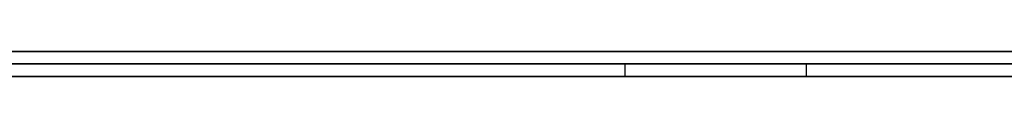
# Model space of a CAD drawing. Extents: x -3.09 to 3.09, y -0.36 to 1.94.
# Tile 14 of 168: x -2.344232 to -2.328293, y 1.8416 to 1.842. Entities that reach past the tile are written whole.
import ezdxf

# ---------------------------------------------------------------- set-up
doc = ezdxf.new("R2010")
doc.units = 0
doc.layers.get('0').update_dxf_attribs({"linetype": 'CONTINUOUS'})

# ---------------------------------------------------------------- blocks, each defined once
blk = doc.blocks.new('*U1')
at = {"extrusion": (0, 1, 0)}
for p, q in [((-3.01875, 1.842, 0.83), (3.01875, 1.842, 0.83)), ((3.01875, 1.842, -0.83), (-3.01875, 1.842, -0.83)), ((-2.92375, 1.842, -0.815), (2.92375, 1.842, -0.815)), ((2.92375, 1.842, 0.815), (-2.92375, 1.842, 0.815)), ((2.92375, 1.842, -0.7525), (-2.92375, 1.842, -0.7525)), ((-2.92375, 1.842, 0.7525), (2.92375, 1.842, 0.7525)), ((-2.71875, 1.842, -0.61), (-1.93875, 1.842, -0.61)), ((-1.93875, 1.842, -0.36), (-2.71875, 1.842, -0.36)), ((-2.45875, 1.842, -0.25), (-0.01875, 1.842, -0.25)), ((-0.01875, 1.842, 0.25), (-2.45875, 1.842, 0.25)), ((-1.93875, 1.8418, -0.61), (-2.71875, 1.8418, -0.61)), ((-2.71875, 1.8418, -0.36), (-1.93875, 1.8418, -0.36)), ((-2.45875, 1.8418, 0.25), (-0.01875, 1.8418, 0.25)), ((-0.01875, 1.8418, -0.25), (-2.45875, 1.8418, -0.25)), ((-2.357785, 1.8418, -0.535591), (-2.331499, 1.8418, -0.535591)), ((-2.334438, 1.8418, -0.524653), (-2.346927, 1.8418, -0.524653)), ((2.92375, 1.8416, -0.815), (-2.92375, 1.8416, -0.815)), ((-2.92375, 1.8416, 0.815), (2.92375, 1.8416, 0.815)), ((2.92375, 1.8416, -0.7525), (-2.92375, 1.8416, -0.7525)), ((-2.92375, 1.8416, 0.7525), (2.92375, 1.8416, 0.7525)), ((-2.331499, 1.8416, -0.535591), (-2.357785, 1.8416, -0.535591)), ((-2.334438, 1.8416, -0.524653), (-2.346927, 1.8416, -0.524653))]:
    blk.add_line(p, q, dxfattribs=at)
at = {"extrusion": (0, 0, -1)}
for p, q in [((-3.01875, 1.842, 0.83), (3.01875, 1.842, 0.83)), ((2.92375, 1.842, -0.7525), (-2.92375, 1.842, -0.7525)), ((2.92375, 1.842, 0.815), (-2.92375, 1.842, 0.815)), ((-1.93875, 1.842, -0.36), (-2.71875, 1.842, -0.36)), ((-0.01875, 1.842, 0.25), (-2.45875, 1.842, 0.25)), ((-2.71875, 1.8418, -0.36), (-1.93875, 1.8418, -0.36)), ((-2.45875, 1.8418, 0.25), (-0.01875, 1.8418, 0.25)), ((-2.334438, 1.8418, -0.524653), (-2.346927, 1.8418, -0.524653)), ((-2.334438, 1.8418, -0.524653), (-2.334438, 1.8416, -0.524653)), ((2.92375, 1.8416, -0.7525), (-2.92375, 1.8416, -0.7525)), ((-2.92375, 1.8416, 0.815), (2.92375, 1.8416, 0.815)), ((-2.334438, 1.8416, -0.524653), (-2.346927, 1.8416, -0.524653))]:
    blk.add_line(p, q, dxfattribs=at)
for p, q in [((3.01875, 1.842, -0.83), (-3.01875, 1.842, -0.83)), ((-2.92375, 1.842, 0.7525), (2.92375, 1.842, 0.7525)), ((-2.92375, 1.842, -0.815), (2.92375, 1.842, -0.815)), ((-2.71875, 1.842, -0.61), (-1.93875, 1.842, -0.61)), ((-2.45875, 1.842, -0.25), (-0.01875, 1.842, -0.25)), ((-1.93875, 1.8418, -0.61), (-2.71875, 1.8418, -0.61)), ((-0.01875, 1.8418, -0.25), (-2.45875, 1.8418, -0.25)), ((-2.357785, 1.8418, -0.535591), (-2.331499, 1.8418, -0.535591)), ((-2.334438, 1.8418, -0.524653), (-2.334438, 1.8416, -0.524653)), ((-2.331499, 1.8418, -0.535591), (-2.331499, 1.8416, -0.535591)), ((-2.331499, 1.8418, -0.535591), (-2.331499, 1.8416, -0.535591)), ((-2.92375, 1.8416, 0.7525), (2.92375, 1.8416, 0.7525)), ((2.92375, 1.8416, -0.815), (-2.92375, 1.8416, -0.815)), ((-2.331499, 1.8416, -0.535591), (-2.357785, 1.8416, -0.535591))]:
    blk.add_line(p, q)
for points in [[(-2.34432, 1.8418, -0.483836), (-2.34415, 1.8418, -0.483837), (-2.34398, 1.8418, -0.483837), (-2.34382, 1.8418, -0.483838), (-2.34365, 1.8418, -0.483839), (-2.34348, 1.8418, -0.48384), (-2.34332, 1.8418, -0.483842), (-2.34316, 1.8418, -0.483844), (-2.34299, 1.8418, -0.483847), (-2.34283, 1.8418, -0.483849), (-2.34267, 1.8418, -0.483852), (-2.34251, 1.8418, -0.483856), (-2.34235, 1.8418, -0.48386), (-2.34219, 1.8418, -0.483864), (-2.34203, 1.8418, -0.483868), (-2.34187, 1.8418, -0.483873), (-2.34171, 1.8418, -0.483878), (-2.34155, 1.8418, -0.483883), (-2.34139, 1.8418, -0.483889), (-2.34124, 1.8418, -0.483895), (-2.34108, 1.8418, -0.483901), (-2.34093, 1.8418, -0.483907), (-2.34077, 1.8418, -0.483914), (-2.34062, 1.8418, -0.483922), (-2.34046, 1.8418, -0.483929), (-2.34031, 1.8418, -0.483937), (-2.34016, 1.8418, -0.483945), (-2.34, 1.8418, -0.483954), (-2.33985, 1.8418, -0.483963), (-2.3397, 1.8418, -0.483972), (-2.33955, 1.8418, -0.483981), (-2.3394, 1.8418, -0.483991), (-2.33925, 1.8418, -0.484001), (-2.3391, 1.8418, -0.484012), (-2.33896, 1.8418, -0.484023), (-2.33881, 1.8418, -0.484034), (-2.33866, 1.8418, -0.484045), (-2.33851, 1.8418, -0.484057), (-2.33837, 1.8418, -0.484069), (-2.33822, 1.8418, -0.484081), (-2.33808, 1.8418, -0.484094), (-2.33794, 1.8418, -0.484107), (-2.33779, 1.8418, -0.484121), (-2.33765, 1.8418, -0.484134), (-2.33751, 1.8418, -0.484148), (-2.33736, 1.8418, -0.484163), (-2.33722, 1.8418, -0.484177), (-2.33708, 1.8418, -0.484192), (-2.33694, 1.8418, -0.484208), (-2.3368, 1.8418, -0.484223), (-2.33667, 1.8418, -0.484239), (-2.33653, 1.8418, -0.484255), (-2.33639, 1.8418, -0.484272), (-2.33625, 1.8418, -0.484289), (-2.33612, 1.8418, -0.484306), (-2.33598, 1.8418, -0.484324), (-2.33585, 1.8418, -0.484342), (-2.33571, 1.8418, -0.48436), (-2.33558, 1.8418, -0.484378), (-2.33544, 1.8418, -0.484397), (-2.33531, 1.8418, -0.484416), (-2.33518, 1.8418, -0.484436), (-2.33505, 1.8418, -0.484456), (-2.33491, 1.8418, -0.484476), (-2.33478, 1.8418, -0.484496), (-2.33465, 1.8418, -0.484517), (-2.33452, 1.8418, -0.484538), (-2.3344, 1.8418, -0.48456), (-2.33427, 1.8418, -0.484581), (-2.33414, 1.8418, -0.484603), (-2.33401, 1.8418, -0.484626), (-2.33389, 1.8418, -0.484649), (-2.33376, 1.8418, -0.484672), (-2.33363, 1.8418, -0.484695), (-2.33351, 1.8418, -0.484719), (-2.33339, 1.8418, -0.484743), (-2.33326, 1.8418, -0.484767), (-2.33314, 1.8418, -0.484792), (-2.33302, 1.8418, -0.484817), (-2.3329, 1.8418, -0.484842), (-2.33277, 1.8418, -0.484867), (-2.33265, 1.8418, -0.484893), (-2.33253, 1.8418, -0.48492), (-2.33241, 1.8418, -0.484946), (-2.33229, 1.8418, -0.484973), (-2.33218, 1.8418, -0.485), (-2.33206, 1.8418, -0.485028), (-2.33194, 1.8418, -0.485056), (-2.33182, 1.8418, -0.485084), (-2.33171, 1.8418, -0.485113), (-2.33159, 1.8418, -0.485141), (-2.33148, 1.8418, -0.485171), (-2.33136, 1.8418, -0.4852), (-2.33125, 1.8418, -0.48523), (-2.33114, 1.8418, -0.48526), (-2.33102, 1.8418, -0.48529), (-2.33091, 1.8418, -0.485321), (-2.3308, 1.8418, -0.485352), (-2.33069, 1.8418, -0.485384), (-2.33058, 1.8418, -0.485416), (-2.33047, 1.8418, -0.485448), (-2.33036, 1.8418, -0.485481), (-2.33025, 1.8418, -0.485514), (-2.33014, 1.8418, -0.485548), (-2.33003, 1.8418, -0.485582), (-2.32992, 1.8418, -0.485616), (-2.32981, 1.8418, -0.485651), (-2.3297, 1.8418, -0.485686), (-2.32959, 1.8418, -0.485721), (-2.32949, 1.8418, -0.485757), (-2.32938, 1.8418, -0.485793), (-2.32927, 1.8418, -0.48583), (-2.32916, 1.8418, -0.485867), (-2.32906, 1.8418, -0.485905), (-2.32895, 1.8418, -0.485942), (-2.32884, 1.8418, -0.485981), (-2.32874, 1.8418, -0.486019), (-2.32863, 1.8418, -0.486058), (-2.32853, 1.8418, -0.486098), (-2.32842, 1.8418, -0.486138), (-2.32832, 1.8418, -0.486178), (-2.32821, 1.8418, -0.486218)], [(-2.34432, 1.8418, -0.483836), (-2.34415, 1.8418, -0.483837), (-2.34398, 1.8418, -0.483837), (-2.34382, 1.8418, -0.483838), (-2.34365, 1.8418, -0.483839), (-2.34348, 1.8418, -0.48384), (-2.34332, 1.8418, -0.483842), (-2.34316, 1.8418, -0.483844), (-2.34299, 1.8418, -0.483847), (-2.34283, 1.8418, -0.483849), (-2.34267, 1.8418, -0.483852), (-2.34251, 1.8418, -0.483856), (-2.34235, 1.8418, -0.48386), (-2.34219, 1.8418, -0.483864), (-2.34203, 1.8418, -0.483868), (-2.34187, 1.8418, -0.483873), (-2.34171, 1.8418, -0.483878), (-2.34155, 1.8418, -0.483883), (-2.34139, 1.8418, -0.483889), (-2.34124, 1.8418, -0.483895), (-2.34108, 1.8418, -0.483901), (-2.34093, 1.8418, -0.483907), (-2.34077, 1.8418, -0.483914), (-2.34062, 1.8418, -0.483922), (-2.34046, 1.8418, -0.483929), (-2.34031, 1.8418, -0.483937), (-2.34016, 1.8418, -0.483945), (-2.34, 1.8418, -0.483954), (-2.33985, 1.8418, -0.483963), (-2.3397, 1.8418, -0.483972), (-2.33955, 1.8418, -0.483981), (-2.3394, 1.8418, -0.483991), (-2.33925, 1.8418, -0.484001), (-2.3391, 1.8418, -0.484012), (-2.33896, 1.8418, -0.484023), (-2.33881, 1.8418, -0.484034), (-2.33866, 1.8418, -0.484045), (-2.33851, 1.8418, -0.484057), (-2.33837, 1.8418, -0.484069), (-2.33822, 1.8418, -0.484081), (-2.33808, 1.8418, -0.484094), (-2.33794, 1.8418, -0.484107), (-2.33779, 1.8418, -0.484121), (-2.33765, 1.8418, -0.484134), (-2.33751, 1.8418, -0.484148), (-2.33736, 1.8418, -0.484163), (-2.33722, 1.8418, -0.484177), (-2.33708, 1.8418, -0.484192), (-2.33694, 1.8418, -0.484208), (-2.3368, 1.8418, -0.484223), (-2.33667, 1.8418, -0.484239), (-2.33653, 1.8418, -0.484255), (-2.33639, 1.8418, -0.484272), (-2.33625, 1.8418, -0.484289), (-2.33612, 1.8418, -0.484306), (-2.33598, 1.8418, -0.484324), (-2.33585, 1.8418, -0.484342), (-2.33571, 1.8418, -0.48436), (-2.33558, 1.8418, -0.484378), (-2.33544, 1.8418, -0.484397), (-2.33531, 1.8418, -0.484416), (-2.33518, 1.8418, -0.484436), (-2.33505, 1.8418, -0.484456), (-2.33491, 1.8418, -0.484476), (-2.33478, 1.8418, -0.484496), (-2.33465, 1.8418, -0.484517), (-2.33452, 1.8418, -0.484538), (-2.3344, 1.8418, -0.48456), (-2.33427, 1.8418, -0.484581), (-2.33414, 1.8418, -0.484603), (-2.33401, 1.8418, -0.484626), (-2.33389, 1.8418, -0.484649), (-2.33376, 1.8418, -0.484672), (-2.33363, 1.8418, -0.484695), (-2.33351, 1.8418, -0.484719), (-2.33339, 1.8418, -0.484743), (-2.33326, 1.8418, -0.484767), (-2.33314, 1.8418, -0.484792), (-2.33302, 1.8418, -0.484817), (-2.3329, 1.8418, -0.484842), (-2.33277, 1.8418, -0.484867), (-2.33265, 1.8418, -0.484893), (-2.33253, 1.8418, -0.48492), (-2.33241, 1.8418, -0.484946), (-2.33229, 1.8418, -0.484973), (-2.33218, 1.8418, -0.485), (-2.33206, 1.8418, -0.485028), (-2.33194, 1.8418, -0.485056), (-2.33182, 1.8418, -0.485084), (-2.33171, 1.8418, -0.485113), (-2.33159, 1.8418, -0.485141), (-2.33148, 1.8418, -0.485171), (-2.33136, 1.8418, -0.4852), (-2.33125, 1.8418, -0.48523), (-2.33114, 1.8418, -0.48526), (-2.33102, 1.8418, -0.48529), (-2.33091, 1.8418, -0.485321), (-2.3308, 1.8418, -0.485352), (-2.33069, 1.8418, -0.485384), (-2.33058, 1.8418, -0.485416), (-2.33047, 1.8418, -0.485448), (-2.33036, 1.8418, -0.485481), (-2.33025, 1.8418, -0.485514), (-2.33014, 1.8418, -0.485548), (-2.33003, 1.8418, -0.485582), (-2.32992, 1.8418, -0.485616), (-2.32981, 1.8418, -0.485651), (-2.3297, 1.8418, -0.485686), (-2.32959, 1.8418, -0.485721), (-2.32949, 1.8418, -0.485757), (-2.32938, 1.8418, -0.485793), (-2.32927, 1.8418, -0.48583), (-2.32916, 1.8418, -0.485867), (-2.32906, 1.8418, -0.485905), (-2.32895, 1.8418, -0.485942), (-2.32884, 1.8418, -0.485981), (-2.32874, 1.8418, -0.486019), (-2.32863, 1.8418, -0.486058), (-2.32853, 1.8418, -0.486098), (-2.32842, 1.8418, -0.486138), (-2.32832, 1.8418, -0.486178), (-2.32821, 1.8418, -0.486218)], [(-2.32824, 1.8418, -0.474881), (-2.32841, 1.8418, -0.474837), (-2.32858, 1.8418, -0.474793), (-2.32876, 1.8418, -0.474749), (-2.32893, 1.8418, -0.474706), (-2.3291, 1.8418, -0.474664), (-2.32927, 1.8418, -0.474622), (-2.32945, 1.8418, -0.47458), (-2.32962, 1.8418, -0.474539), (-2.3298, 1.8418, -0.474499), (-2.32997, 1.8418, -0.47446), (-2.33015, 1.8418, -0.47442), (-2.33032, 1.8418, -0.474382), (-2.3305, 1.8418, -0.474344), (-2.33068, 1.8418, -0.474306), (-2.33086, 1.8418, -0.47427), (-2.33104, 1.8418, -0.474233), (-2.33122, 1.8418, -0.474197), (-2.3314, 1.8418, -0.474162), (-2.33158, 1.8418, -0.474127), (-2.33177, 1.8418, -0.474093), (-2.33195, 1.8418, -0.47406), (-2.33213, 1.8418, -0.474027), (-2.33232, 1.8418, -0.473994), (-2.3325, 1.8418, -0.473962), (-2.33269, 1.8418, -0.473931), (-2.33288, 1.8418, -0.4739), (-2.33307, 1.8418, -0.47387), (-2.33325, 1.8418, -0.47384), (-2.33344, 1.8418, -0.473811), (-2.33363, 1.8418, -0.473783), (-2.33382, 1.8418, -0.473755), (-2.33401, 1.8418, -0.473727), (-2.33421, 1.8418, -0.4737), (-2.3344, 1.8418, -0.473674), (-2.33459, 1.8418, -0.473648), (-2.33479, 1.8418, -0.473623), (-2.33498, 1.8418, -0.473598), (-2.33518, 1.8418, -0.473574), (-2.33537, 1.8418, -0.47355), (-2.33557, 1.8418, -0.473527), (-2.33577, 1.8418, -0.473505), (-2.33596, 1.8418, -0.473483), (-2.33616, 1.8418, -0.473462), (-2.33636, 1.8418, -0.473441), (-2.33656, 1.8418, -0.47342), (-2.33676, 1.8418, -0.473401), (-2.33696, 1.8418, -0.473382), (-2.33717, 1.8418, -0.473363), (-2.33737, 1.8418, -0.473345), (-2.33757, 1.8418, -0.473327), (-2.33778, 1.8418, -0.473311), (-2.33798, 1.8418, -0.473294), (-2.33819, 1.8418, -0.473278), (-2.3384, 1.8418, -0.473263), (-2.3386, 1.8418, -0.473248), (-2.33881, 1.8418, -0.473234), (-2.33902, 1.8418, -0.473221), (-2.33923, 1.8418, -0.473208), (-2.33944, 1.8418, -0.473195), (-2.33965, 1.8418, -0.473183), (-2.33986, 1.8418, -0.473172), (-2.34007, 1.8418, -0.473161), (-2.34028, 1.8418, -0.473151), (-2.3405, 1.8418, -0.473141), (-2.34071, 1.8418, -0.473132), (-2.34093, 1.8418, -0.473123), (-2.34114, 1.8418, -0.473115), (-2.34136, 1.8418, -0.473108), (-2.34158, 1.8418, -0.473101), (-2.34179, 1.8418, -0.473094), (-2.34201, 1.8418, -0.473089), (-2.34223, 1.8418, -0.473083), (-2.34245, 1.8418, -0.473079), (-2.34267, 1.8418, -0.473074), (-2.34289, 1.8418, -0.473071), (-2.34311, 1.8418, -0.473068), (-2.34334, 1.8418, -0.473065), (-2.34356, 1.8418, -0.473063), (-2.34378, 1.8418, -0.473062), (-2.34401, 1.8418, -0.473061), (-2.34423, 1.8418, -0.473061)], [(-2.32824, 1.8418, -0.474881), (-2.32841, 1.8418, -0.474837), (-2.32858, 1.8418, -0.474793), (-2.32876, 1.8418, -0.474749), (-2.32893, 1.8418, -0.474706), (-2.3291, 1.8418, -0.474664), (-2.32927, 1.8418, -0.474622), (-2.32945, 1.8418, -0.47458), (-2.32962, 1.8418, -0.474539), (-2.3298, 1.8418, -0.474499), (-2.32997, 1.8418, -0.47446), (-2.33015, 1.8418, -0.47442), (-2.33032, 1.8418, -0.474382), (-2.3305, 1.8418, -0.474344), (-2.33068, 1.8418, -0.474306), (-2.33086, 1.8418, -0.47427), (-2.33104, 1.8418, -0.474233), (-2.33122, 1.8418, -0.474197), (-2.3314, 1.8418, -0.474162), (-2.33158, 1.8418, -0.474127), (-2.33177, 1.8418, -0.474093), (-2.33195, 1.8418, -0.47406), (-2.33213, 1.8418, -0.474027), (-2.33232, 1.8418, -0.473994), (-2.3325, 1.8418, -0.473962), (-2.33269, 1.8418, -0.473931), (-2.33288, 1.8418, -0.4739), (-2.33307, 1.8418, -0.47387), (-2.33325, 1.8418, -0.47384), (-2.33344, 1.8418, -0.473811), (-2.33363, 1.8418, -0.473783), (-2.33382, 1.8418, -0.473755), (-2.33401, 1.8418, -0.473727), (-2.33421, 1.8418, -0.4737), (-2.3344, 1.8418, -0.473674), (-2.33459, 1.8418, -0.473648), (-2.33479, 1.8418, -0.473623), (-2.33498, 1.8418, -0.473598), (-2.33518, 1.8418, -0.473574), (-2.33537, 1.8418, -0.47355), (-2.33557, 1.8418, -0.473527), (-2.33577, 1.8418, -0.473505), (-2.33596, 1.8418, -0.473483), (-2.33616, 1.8418, -0.473462), (-2.33636, 1.8418, -0.473441), (-2.33656, 1.8418, -0.47342), (-2.33676, 1.8418, -0.473401), (-2.33696, 1.8418, -0.473382), (-2.33717, 1.8418, -0.473363), (-2.33737, 1.8418, -0.473345), (-2.33757, 1.8418, -0.473327), (-2.33778, 1.8418, -0.473311), (-2.33798, 1.8418, -0.473294), (-2.33819, 1.8418, -0.473278), (-2.3384, 1.8418, -0.473263), (-2.3386, 1.8418, -0.473248), (-2.33881, 1.8418, -0.473234), (-2.33902, 1.8418, -0.473221), (-2.33923, 1.8418, -0.473208), (-2.33944, 1.8418, -0.473195), (-2.33965, 1.8418, -0.473183), (-2.33986, 1.8418, -0.473172), (-2.34007, 1.8418, -0.473161), (-2.34028, 1.8418, -0.473151), (-2.3405, 1.8418, -0.473141), (-2.34071, 1.8418, -0.473132), (-2.34093, 1.8418, -0.473123), (-2.34114, 1.8418, -0.473115), (-2.34136, 1.8418, -0.473108), (-2.34158, 1.8418, -0.473101), (-2.34179, 1.8418, -0.473094), (-2.34201, 1.8418, -0.473089), (-2.34223, 1.8418, -0.473083), (-2.34245, 1.8418, -0.473079), (-2.34267, 1.8418, -0.473074), (-2.34289, 1.8418, -0.473071), (-2.34311, 1.8418, -0.473068), (-2.34334, 1.8418, -0.473065), (-2.34356, 1.8418, -0.473063), (-2.34378, 1.8418, -0.473062), (-2.34401, 1.8418, -0.473061), (-2.34423, 1.8418, -0.473061)], [(-2.32828, 1.8418, -0.524362), (-2.32839, 1.8418, -0.524373), (-2.32849, 1.8418, -0.524384), (-2.3286, 1.8418, -0.524395), (-2.32871, 1.8418, -0.524405), (-2.32881, 1.8418, -0.524415), (-2.32892, 1.8418, -0.524425), (-2.32903, 1.8418, -0.524435), (-2.32914, 1.8418, -0.524445), (-2.32925, 1.8418, -0.524454), (-2.32936, 1.8418, -0.524463), (-2.32947, 1.8418, -0.524472), (-2.32958, 1.8418, -0.524481), (-2.32969, 1.8418, -0.524489), (-2.3298, 1.8418, -0.524498), (-2.32992, 1.8418, -0.524506), (-2.33003, 1.8418, -0.524513), (-2.33014, 1.8418, -0.524521), (-2.33026, 1.8418, -0.524529), (-2.33037, 1.8418, -0.524536), (-2.33049, 1.8418, -0.524543), (-2.3306, 1.8418, -0.524549), (-2.33072, 1.8418, -0.524556), (-2.33083, 1.8418, -0.524562), (-2.33095, 1.8418, -0.524568), (-2.33107, 1.8418, -0.524574), (-2.33119, 1.8418, -0.52458), (-2.33131, 1.8418, -0.524586), (-2.33143, 1.8418, -0.524591), (-2.33154, 1.8418, -0.524596), (-2.33167, 1.8418, -0.524601), (-2.33179, 1.8418, -0.524605), (-2.33191, 1.8418, -0.52461), (-2.33203, 1.8418, -0.524614), (-2.33215, 1.8418, -0.524618), (-2.33227, 1.8418, -0.524622), (-2.3324, 1.8418, -0.524625), (-2.33252, 1.8418, -0.524629), (-2.33264, 1.8418, -0.524632), (-2.33277, 1.8418, -0.524635), (-2.33289, 1.8418, -0.524637), (-2.33302, 1.8418, -0.52464), (-2.33315, 1.8418, -0.524642), (-2.33327, 1.8418, -0.524644), (-2.3334, 1.8418, -0.524646), (-2.33353, 1.8418, -0.524647), (-2.33366, 1.8418, -0.524649), (-2.33379, 1.8418, -0.52465), (-2.33392, 1.8418, -0.524651), (-2.33404, 1.8418, -0.524652), (-2.33418, 1.8418, -0.524652), (-2.33431, 1.8418, -0.524653), (-2.33444, 1.8418, -0.524653)], [(-2.32828, 1.8418, -0.524362), (-2.32839, 1.8418, -0.524373), (-2.32849, 1.8418, -0.524384), (-2.3286, 1.8418, -0.524395), (-2.32871, 1.8418, -0.524405), (-2.32881, 1.8418, -0.524415), (-2.32892, 1.8418, -0.524425), (-2.32903, 1.8418, -0.524435), (-2.32914, 1.8418, -0.524445), (-2.32925, 1.8418, -0.524454), (-2.32936, 1.8418, -0.524463), (-2.32947, 1.8418, -0.524472), (-2.32958, 1.8418, -0.524481), (-2.32969, 1.8418, -0.524489), (-2.3298, 1.8418, -0.524498), (-2.32992, 1.8418, -0.524506), (-2.33003, 1.8418, -0.524513), (-2.33014, 1.8418, -0.524521), (-2.33026, 1.8418, -0.524529), (-2.33037, 1.8418, -0.524536), (-2.33049, 1.8418, -0.524543), (-2.3306, 1.8418, -0.524549), (-2.33072, 1.8418, -0.524556), (-2.33083, 1.8418, -0.524562), (-2.33095, 1.8418, -0.524568), (-2.33107, 1.8418, -0.524574), (-2.33119, 1.8418, -0.52458), (-2.33131, 1.8418, -0.524586), (-2.33143, 1.8418, -0.524591), (-2.33154, 1.8418, -0.524596), (-2.33167, 1.8418, -0.524601), (-2.33179, 1.8418, -0.524605), (-2.33191, 1.8418, -0.52461), (-2.33203, 1.8418, -0.524614), (-2.33215, 1.8418, -0.524618), (-2.33227, 1.8418, -0.524622), (-2.3324, 1.8418, -0.524625), (-2.33252, 1.8418, -0.524629), (-2.33264, 1.8418, -0.524632), (-2.33277, 1.8418, -0.524635), (-2.33289, 1.8418, -0.524637), (-2.33302, 1.8418, -0.52464), (-2.33315, 1.8418, -0.524642), (-2.33327, 1.8418, -0.524644), (-2.3334, 1.8418, -0.524646), (-2.33353, 1.8418, -0.524647), (-2.33366, 1.8418, -0.524649), (-2.33379, 1.8418, -0.52465), (-2.33392, 1.8418, -0.524651), (-2.33404, 1.8418, -0.524652), (-2.33418, 1.8418, -0.524652), (-2.33431, 1.8418, -0.524653), (-2.33444, 1.8418, -0.524653)], [(-2.3315, 1.8418, -0.535591), (-2.33131, 1.8418, -0.535591), (-2.33112, 1.8418, -0.535591), (-2.33093, 1.8418, -0.53559), (-2.33074, 1.8418, -0.535589), (-2.33055, 1.8418, -0.535587), (-2.33036, 1.8418, -0.535585), (-2.33018, 1.8418, -0.535583), (-2.32999, 1.8418, -0.53558), (-2.3298, 1.8418, -0.535577), (-2.32962, 1.8418, -0.535574), (-2.32943, 1.8418, -0.53557), (-2.32925, 1.8418, -0.535566), (-2.32907, 1.8418, -0.535562), (-2.32889, 1.8418, -0.535557), (-2.3287, 1.8418, -0.535552), (-2.32852, 1.8418, -0.535547), (-2.32834, 1.8418, -0.535541), (-2.32816, 1.8418, -0.535535)], [(-2.3315, 1.8418, -0.535591), (-2.33131, 1.8418, -0.535591), (-2.33112, 1.8418, -0.535591), (-2.33093, 1.8418, -0.53559), (-2.33074, 1.8418, -0.535589), (-2.33055, 1.8418, -0.535587), (-2.33036, 1.8418, -0.535585), (-2.33018, 1.8418, -0.535583), (-2.32999, 1.8418, -0.53558), (-2.3298, 1.8418, -0.535577), (-2.32962, 1.8418, -0.535574), (-2.32943, 1.8418, -0.53557), (-2.32925, 1.8418, -0.535566), (-2.32907, 1.8418, -0.535562), (-2.32889, 1.8418, -0.535557), (-2.3287, 1.8418, -0.535552), (-2.32852, 1.8418, -0.535547), (-2.32834, 1.8418, -0.535541), (-2.32816, 1.8418, -0.535535)], [(-2.34432, 1.8416, -0.483836), (-2.34406, 1.8416, -0.483837), (-2.34381, 1.8416, -0.483838), (-2.34357, 1.8416, -0.48384), (-2.34332, 1.8416, -0.483842), (-2.34307, 1.8416, -0.483845), (-2.34283, 1.8416, -0.483849), (-2.34258, 1.8416, -0.483854), (-2.34234, 1.8416, -0.48386), (-2.3421, 1.8416, -0.483866), (-2.34186, 1.8416, -0.483873), (-2.34162, 1.8416, -0.48388), (-2.34139, 1.8416, -0.483889), (-2.34115, 1.8416, -0.483898), (-2.34092, 1.8416, -0.483908), (-2.34068, 1.8416, -0.483918), (-2.34045, 1.8416, -0.48393), (-2.34022, 1.8416, -0.483942), (-2.33999, 1.8416, -0.483954), (-2.33977, 1.8416, -0.483968), (-2.33954, 1.8416, -0.483982), (-2.33931, 1.8416, -0.483997), (-2.33909, 1.8416, -0.484013), (-2.33887, 1.8416, -0.484029), (-2.33865, 1.8416, -0.484046), (-2.33843, 1.8416, -0.484064), (-2.33821, 1.8416, -0.484083), (-2.33799, 1.8416, -0.484102), (-2.33778, 1.8416, -0.484122), (-2.33756, 1.8416, -0.484143), (-2.33735, 1.8416, -0.484164), (-2.33714, 1.8416, -0.484187), (-2.33693, 1.8416, -0.48421), (-2.33672, 1.8416, -0.484233), (-2.33651, 1.8416, -0.484258), (-2.3363, 1.8416, -0.484283), (-2.3361, 1.8416, -0.484309), (-2.33589, 1.8416, -0.484335), (-2.33569, 1.8416, -0.484363), (-2.33549, 1.8416, -0.484391), (-2.33529, 1.8416, -0.484419), (-2.33509, 1.8416, -0.484449), (-2.33489, 1.8416, -0.484479), (-2.3347, 1.8416, -0.48451), (-2.3345, 1.8416, -0.484542), (-2.33431, 1.8416, -0.484574), (-2.33412, 1.8416, -0.484607), (-2.33393, 1.8416, -0.484641), (-2.33374, 1.8416, -0.484676), (-2.33355, 1.8416, -0.484711), (-2.33336, 1.8416, -0.484747), (-2.33318, 1.8416, -0.484784), (-2.33299, 1.8416, -0.484822), (-2.33281, 1.8416, -0.48486), (-2.33263, 1.8416, -0.484899), (-2.33245, 1.8416, -0.484939), (-2.33227, 1.8416, -0.484979), (-2.33209, 1.8416, -0.48502), (-2.33191, 1.8416, -0.485062), (-2.33174, 1.8416, -0.485105), (-2.33157, 1.8416, -0.485148), (-2.33139, 1.8416, -0.485192), (-2.33122, 1.8416, -0.485237), (-2.33105, 1.8416, -0.485283), (-2.33088, 1.8416, -0.485329), (-2.33072, 1.8416, -0.485376), (-2.33055, 1.8416, -0.485424), (-2.33038, 1.8416, -0.485473), (-2.33022, 1.8416, -0.485523), (-2.33005, 1.8416, -0.485574), (-2.32989, 1.8416, -0.485625), (-2.32973, 1.8416, -0.485678), (-2.32956, 1.8416, -0.485731), (-2.3294, 1.8416, -0.485786), (-2.32924, 1.8416, -0.485841), (-2.32908, 1.8416, -0.485897), (-2.32892, 1.8416, -0.485954), (-2.32876, 1.8416, -0.486012), (-2.3286, 1.8416, -0.48607), (-2.32844, 1.8416, -0.48613), (-2.32829, 1.8416, -0.486191)], [(-2.34432, 1.8416, -0.483836), (-2.34406, 1.8416, -0.483837), (-2.34381, 1.8416, -0.483838), (-2.34357, 1.8416, -0.48384), (-2.34332, 1.8416, -0.483842), (-2.34307, 1.8416, -0.483845), (-2.34283, 1.8416, -0.483849), (-2.34258, 1.8416, -0.483854), (-2.34234, 1.8416, -0.48386), (-2.3421, 1.8416, -0.483866), (-2.34186, 1.8416, -0.483873), (-2.34162, 1.8416, -0.48388), (-2.34139, 1.8416, -0.483889), (-2.34115, 1.8416, -0.483898), (-2.34092, 1.8416, -0.483908), (-2.34068, 1.8416, -0.483918), (-2.34045, 1.8416, -0.48393), (-2.34022, 1.8416, -0.483942), (-2.33999, 1.8416, -0.483954), (-2.33977, 1.8416, -0.483968), (-2.33954, 1.8416, -0.483982), (-2.33931, 1.8416, -0.483997), (-2.33909, 1.8416, -0.484013), (-2.33887, 1.8416, -0.484029), (-2.33865, 1.8416, -0.484046), (-2.33843, 1.8416, -0.484064), (-2.33821, 1.8416, -0.484083), (-2.33799, 1.8416, -0.484102), (-2.33778, 1.8416, -0.484122), (-2.33756, 1.8416, -0.484143), (-2.33735, 1.8416, -0.484164), (-2.33714, 1.8416, -0.484187), (-2.33693, 1.8416, -0.48421), (-2.33672, 1.8416, -0.484233), (-2.33651, 1.8416, -0.484258), (-2.3363, 1.8416, -0.484283), (-2.3361, 1.8416, -0.484309), (-2.33589, 1.8416, -0.484335), (-2.33569, 1.8416, -0.484363), (-2.33549, 1.8416, -0.484391), (-2.33529, 1.8416, -0.484419), (-2.33509, 1.8416, -0.484449), (-2.33489, 1.8416, -0.484479), (-2.3347, 1.8416, -0.48451), (-2.3345, 1.8416, -0.484542), (-2.33431, 1.8416, -0.484574), (-2.33412, 1.8416, -0.484607), (-2.33393, 1.8416, -0.484641), (-2.33374, 1.8416, -0.484676), (-2.33355, 1.8416, -0.484711), (-2.33336, 1.8416, -0.484747), (-2.33318, 1.8416, -0.484784), (-2.33299, 1.8416, -0.484822), (-2.33281, 1.8416, -0.48486), (-2.33263, 1.8416, -0.484899), (-2.33245, 1.8416, -0.484939), (-2.33227, 1.8416, -0.484979), (-2.33209, 1.8416, -0.48502), (-2.33191, 1.8416, -0.485062), (-2.33174, 1.8416, -0.485105), (-2.33157, 1.8416, -0.485148), (-2.33139, 1.8416, -0.485192), (-2.33122, 1.8416, -0.485237), (-2.33105, 1.8416, -0.485283), (-2.33088, 1.8416, -0.485329), (-2.33072, 1.8416, -0.485376), (-2.33055, 1.8416, -0.485424), (-2.33038, 1.8416, -0.485473), (-2.33022, 1.8416, -0.485523), (-2.33005, 1.8416, -0.485574), (-2.32989, 1.8416, -0.485625), (-2.32973, 1.8416, -0.485678), (-2.32956, 1.8416, -0.485731), (-2.3294, 1.8416, -0.485786), (-2.32924, 1.8416, -0.485841), (-2.32908, 1.8416, -0.485897), (-2.32892, 1.8416, -0.485954), (-2.32876, 1.8416, -0.486012), (-2.3286, 1.8416, -0.48607), (-2.32844, 1.8416, -0.48613), (-2.32829, 1.8416, -0.486191)], [(-2.34423, 1.8416, -0.473061), (-2.34389, 1.8416, -0.473061), (-2.34356, 1.8416, -0.473063), (-2.34322, 1.8416, -0.473066), (-2.34289, 1.8416, -0.473071), (-2.34256, 1.8416, -0.473077), (-2.34223, 1.8416, -0.473083), (-2.3419, 1.8416, -0.473092), (-2.34157, 1.8416, -0.473101), (-2.34124, 1.8416, -0.473112), (-2.34092, 1.8416, -0.473124), (-2.3406, 1.8416, -0.473137), (-2.34027, 1.8416, -0.473151), (-2.33995, 1.8416, -0.473167), (-2.33964, 1.8416, -0.473184), (-2.33932, 1.8416, -0.473202), (-2.33901, 1.8416, -0.473222), (-2.33869, 1.8416, -0.473242), (-2.33838, 1.8416, -0.473264), (-2.33807, 1.8416, -0.473287), (-2.33776, 1.8416, -0.473312), (-2.33745, 1.8416, -0.473338), (-2.33715, 1.8416, -0.473365), (-2.33685, 1.8416, -0.473393), (-2.33654, 1.8416, -0.473422), (-2.33624, 1.8416, -0.473453), (-2.33594, 1.8416, -0.473485), (-2.33565, 1.8416, -0.473518), (-2.33535, 1.8416, -0.473553), (-2.33506, 1.8416, -0.473589), (-2.33476, 1.8416, -0.473626), (-2.33447, 1.8416, -0.473664), (-2.33418, 1.8416, -0.473703), (-2.33389, 1.8416, -0.473744), (-2.33361, 1.8416, -0.473786), (-2.33332, 1.8416, -0.47383), (-2.33304, 1.8416, -0.473874), (-2.33276, 1.8416, -0.47392), (-2.33248, 1.8416, -0.473967), (-2.3322, 1.8416, -0.474015), (-2.33192, 1.8416, -0.474065), (-2.33165, 1.8416, -0.474116), (-2.33137, 1.8416, -0.474168), (-2.3311, 1.8416, -0.474221), (-2.33083, 1.8416, -0.474276), (-2.33056, 1.8416, -0.474332), (-2.33029, 1.8416, -0.474389), (-2.33003, 1.8416, -0.474447), (-2.32976, 1.8416, -0.474507), (-2.3295, 1.8416, -0.474568), (-2.32924, 1.8416, -0.47463), (-2.32898, 1.8416, -0.474693), (-2.32872, 1.8416, -0.474758), (-2.32846, 1.8416, -0.474824), (-2.32821, 1.8416, -0.474891)], [(-2.34423, 1.8416, -0.473061), (-2.34389, 1.8416, -0.473061), (-2.34356, 1.8416, -0.473063), (-2.34322, 1.8416, -0.473066), (-2.34289, 1.8416, -0.473071), (-2.34256, 1.8416, -0.473077), (-2.34223, 1.8416, -0.473083), (-2.3419, 1.8416, -0.473092), (-2.34157, 1.8416, -0.473101), (-2.34124, 1.8416, -0.473112), (-2.34092, 1.8416, -0.473124), (-2.3406, 1.8416, -0.473137), (-2.34027, 1.8416, -0.473151), (-2.33995, 1.8416, -0.473167), (-2.33964, 1.8416, -0.473184), (-2.33932, 1.8416, -0.473202), (-2.33901, 1.8416, -0.473222), (-2.33869, 1.8416, -0.473242), (-2.33838, 1.8416, -0.473264), (-2.33807, 1.8416, -0.473287), (-2.33776, 1.8416, -0.473312), (-2.33745, 1.8416, -0.473338), (-2.33715, 1.8416, -0.473365), (-2.33685, 1.8416, -0.473393), (-2.33654, 1.8416, -0.473422), (-2.33624, 1.8416, -0.473453), (-2.33594, 1.8416, -0.473485), (-2.33565, 1.8416, -0.473518), (-2.33535, 1.8416, -0.473553), (-2.33506, 1.8416, -0.473589), (-2.33476, 1.8416, -0.473626), (-2.33447, 1.8416, -0.473664), (-2.33418, 1.8416, -0.473703), (-2.33389, 1.8416, -0.473744), (-2.33361, 1.8416, -0.473786), (-2.33332, 1.8416, -0.47383), (-2.33304, 1.8416, -0.473874), (-2.33276, 1.8416, -0.47392), (-2.33248, 1.8416, -0.473967), (-2.3322, 1.8416, -0.474015), (-2.33192, 1.8416, -0.474065), (-2.33165, 1.8416, -0.474116), (-2.33137, 1.8416, -0.474168), (-2.3311, 1.8416, -0.474221), (-2.33083, 1.8416, -0.474276), (-2.33056, 1.8416, -0.474332), (-2.33029, 1.8416, -0.474389), (-2.33003, 1.8416, -0.474447), (-2.32976, 1.8416, -0.474507), (-2.3295, 1.8416, -0.474568), (-2.32924, 1.8416, -0.47463), (-2.32898, 1.8416, -0.474693), (-2.32872, 1.8416, -0.474758), (-2.32846, 1.8416, -0.474824), (-2.32821, 1.8416, -0.474891)], [(-2.32822, 1.8416, -0.524355), (-2.32837, 1.8416, -0.524372), (-2.32853, 1.8416, -0.524388), (-2.32869, 1.8416, -0.524404), (-2.32885, 1.8416, -0.524419), (-2.32902, 1.8416, -0.524434), (-2.32918, 1.8416, -0.524448), (-2.32935, 1.8416, -0.524462), (-2.32951, 1.8416, -0.524476), (-2.32968, 1.8416, -0.524488), (-2.32985, 1.8416, -0.524501), (-2.33002, 1.8416, -0.524513), (-2.33019, 1.8416, -0.524524), (-2.33036, 1.8416, -0.524535), (-2.33053, 1.8416, -0.524546), (-2.33071, 1.8416, -0.524556), (-2.33088, 1.8416, -0.524565), (-2.33106, 1.8416, -0.524574), (-2.33124, 1.8416, -0.524582), (-2.33142, 1.8416, -0.52459), (-2.3316, 1.8416, -0.524598), (-2.33178, 1.8416, -0.524605), (-2.33196, 1.8416, -0.524612), (-2.33214, 1.8416, -0.524618), (-2.33233, 1.8416, -0.524623), (-2.33252, 1.8416, -0.524628), (-2.3327, 1.8416, -0.524633), (-2.33289, 1.8416, -0.524637), (-2.33308, 1.8416, -0.524641), (-2.33327, 1.8416, -0.524644), (-2.33346, 1.8416, -0.524647), (-2.33365, 1.8416, -0.524649), (-2.33385, 1.8416, -0.52465), (-2.33404, 1.8416, -0.524652), (-2.33424, 1.8416, -0.524652), (-2.33444, 1.8416, -0.524653)], [(-2.32822, 1.8416, -0.524355), (-2.32837, 1.8416, -0.524372), (-2.32853, 1.8416, -0.524388), (-2.32869, 1.8416, -0.524404), (-2.32885, 1.8416, -0.524419), (-2.32902, 1.8416, -0.524434), (-2.32918, 1.8416, -0.524448), (-2.32935, 1.8416, -0.524462), (-2.32951, 1.8416, -0.524476), (-2.32968, 1.8416, -0.524488), (-2.32985, 1.8416, -0.524501), (-2.33002, 1.8416, -0.524513), (-2.33019, 1.8416, -0.524524), (-2.33036, 1.8416, -0.524535), (-2.33053, 1.8416, -0.524546), (-2.33071, 1.8416, -0.524556), (-2.33088, 1.8416, -0.524565), (-2.33106, 1.8416, -0.524574), (-2.33124, 1.8416, -0.524582), (-2.33142, 1.8416, -0.52459), (-2.3316, 1.8416, -0.524598), (-2.33178, 1.8416, -0.524605), (-2.33196, 1.8416, -0.524612), (-2.33214, 1.8416, -0.524618), (-2.33233, 1.8416, -0.524623), (-2.33252, 1.8416, -0.524628), (-2.3327, 1.8416, -0.524633), (-2.33289, 1.8416, -0.524637), (-2.33308, 1.8416, -0.524641), (-2.33327, 1.8416, -0.524644), (-2.33346, 1.8416, -0.524647), (-2.33365, 1.8416, -0.524649), (-2.33385, 1.8416, -0.52465), (-2.33404, 1.8416, -0.524652), (-2.33424, 1.8416, -0.524652), (-2.33444, 1.8416, -0.524653)], [(-2.32816, 1.8416, -0.535535), (-2.32843, 1.8416, -0.535544), (-2.3287, 1.8416, -0.535552), (-2.32897, 1.8416, -0.535559), (-2.32924, 1.8416, -0.535566), (-2.32952, 1.8416, -0.535572), (-2.3298, 1.8416, -0.535577), (-2.33008, 1.8416, -0.535582), (-2.33036, 1.8416, -0.535585), (-2.33064, 1.8416, -0.535588), (-2.33093, 1.8416, -0.53559), (-2.33121, 1.8416, -0.535591), (-2.3315, 1.8416, -0.535591)], [(-2.32816, 1.8416, -0.535535), (-2.32843, 1.8416, -0.535544), (-2.3287, 1.8416, -0.535552), (-2.32897, 1.8416, -0.535559), (-2.32924, 1.8416, -0.535566), (-2.32952, 1.8416, -0.535572), (-2.3298, 1.8416, -0.535577), (-2.33008, 1.8416, -0.535582), (-2.33036, 1.8416, -0.535585), (-2.33064, 1.8416, -0.535588), (-2.33093, 1.8416, -0.53559), (-2.33121, 1.8416, -0.535591), (-2.3315, 1.8416, -0.535591)]]:
    blk.add_polyline3d(points)

msp = doc.modelspace()

# ---------------------------------------------------------------- block references
msp.add_blockref('*U1', (0, 0))

doc.saveas('drawing.dxf')
